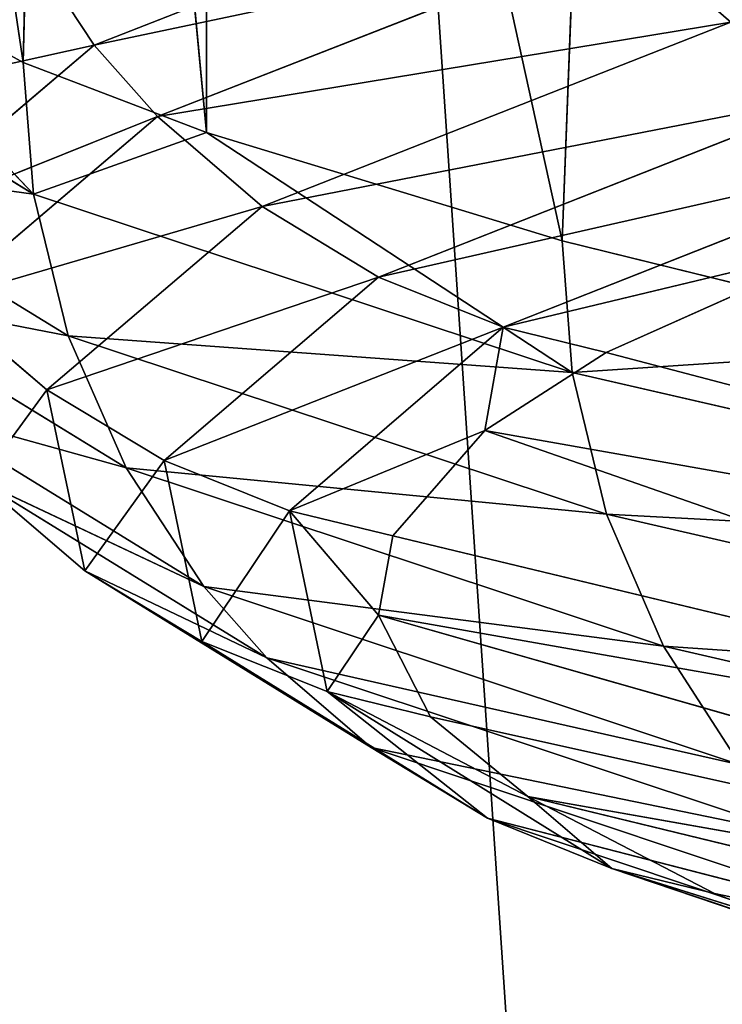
# Model space of a CAD drawing. Extents: x 1 to 179, y 3 to 406.
# Tile 29 of 256: x 60.346 to 60.883, y 297.766 to 298.519. Entities that reach past the tile are written whole.
import ezdxf

# ---------------------------------------------------------------- set-up
doc = ezdxf.new("R2010")
doc.units = 0
doc.header["$LTSCALE"] = 2.54
doc.layers.get('0').update_dxf_attribs({"color": 13, "linetype": 'CONTINUOUS'})

# ---------------------------------------------------------------- blocks, each defined once
blk = doc.blocks.new('OKR_G_Y_DOZOWNIK_STOJ_CY_T')
at = {"color": 0}
for p, q in [((57.82759, 340.66479, 219.54538), (61.42084, 287.32479, 223.21587)), ((57.82759, 340.66479, 219.54538), (61.42084, 287.32479, 223.21587)), ((60.16138, 299.7448, 189.74634), (60.34886, 298.48602, 187.91343)), ((60.16138, 299.7448, 189.74634), (60.34886, 298.48602, 187.91343)), ((60.37536, 299.62952, 187.72011), (60.34886, 298.48602, 187.91343)), ((60.37536, 299.62952, 187.72011), (60.34886, 298.48602, 187.91343)), ((60.37536, 299.62952, 187.72011), (60.48904, 298.4324, 186.97865)), ((60.37536, 299.62952, 187.72011), (60.48904, 298.4324, 186.97865)), ((60.48904, 299.58693, 186.97865), (60.48904, 298.4324, 186.97865)), ((60.48904, 299.58693, 186.97865), (60.48904, 298.4324, 186.97865)), ((60.48904, 299.58693, 186.97865), (60.76089, 298.34966, 185.5584)), ((60.48904, 299.58693, 186.97865), (60.76089, 298.34966, 185.5584)), ((60.8043, 299.49259, 185.36136), (60.76089, 298.34966, 185.5584)), ((60.8043, 299.49259, 185.36136), (60.76089, 298.34966, 185.5584)), ((60.40315, 298.49924, 195.08117), (60.76303, 298.64007, 197.45932)), ((60.40315, 298.49924, 195.08117), (60.76303, 298.64007, 197.45932)), ((60.16138, 298.59028, 189.74634), (60.34886, 298.48602, 187.91343)), ((60.35668, 298.38541, 187.91448), (60.16138, 298.59028, 189.74634)), ((60.35668, 298.38541, 187.91448), (60.16138, 298.59028, 189.74634)), ((60.16138, 298.59028, 189.74634), (60.34886, 298.48602, 187.91343)), ((60.40315, 298.49924, 195.08117), (60.34348, 298.58978, 195.08774)), ((60.40315, 298.49924, 195.08117), (60.34348, 298.58978, 195.08774)), ((60.40315, 298.49924, 195.08117), (60.81074, 298.58538, 197.45012)), ((60.40315, 298.49924, 195.08117), (60.81074, 298.58538, 197.45012)), ((60.45146, 298.44455, 195.07586), (60.81074, 298.58538, 197.45012)), ((60.45146, 298.44455, 195.07586), (60.81074, 298.58538, 197.45012)), ((60.35668, 298.38541, 187.91448), (60.13581, 298.52058, 190.28747)), ((60.35668, 298.38541, 187.91448), (60.13581, 298.52058, 190.28747)), ((60.45146, 298.44455, 195.07586), (60.88981, 298.51678, 197.43483)), ((60.45146, 298.44455, 195.07586), (60.88981, 298.51678, 197.43483)), ((60.53151, 298.37595, 195.06707), (60.88981, 298.51678, 197.43483)), ((60.53151, 298.37595, 195.06707), (60.88981, 298.51678, 197.43483)), ((60.17788, 298.44953, 192.68665), (60.40315, 298.49924, 195.08117)), ((60.17788, 298.44953, 192.68665), (60.40315, 298.49924, 195.08117)), ((60.23789, 298.35898, 192.68496), (60.40315, 298.49924, 195.08117)), ((60.23789, 298.35898, 192.68496), (60.40315, 298.49924, 195.08117)), ((60.45146, 298.44455, 195.07586), (60.40315, 298.49924, 195.08117)), ((60.45146, 298.44455, 195.07586), (60.40315, 298.49924, 195.08117)), ((60.34886, 298.48602, 187.91343), (60.35668, 298.38541, 187.91448)), ((60.34886, 298.48602, 187.91343), (60.48904, 298.4324, 186.97865)), ((60.34886, 298.48602, 187.91343), (60.35668, 298.38541, 187.91448)), ((60.34886, 298.48602, 187.91343), (60.48904, 298.4324, 186.97865)), ((60.53151, 298.37595, 195.06707), (60.9778, 298.46279, 197.41783)), ((60.53151, 298.37595, 195.06707), (60.9778, 298.46279, 197.41783)), ((60.62059, 298.32197, 195.05728), (60.9778, 298.46279, 197.41783)), ((60.62059, 298.32197, 195.05728), (60.9778, 298.46279, 197.41783)), ((60.23789, 298.35898, 192.68496), (60.45146, 298.44455, 195.07586)), ((60.23789, 298.35898, 192.68496), (60.45146, 298.44455, 195.07586)), ((60.28647, 298.30429, 192.68359), (60.45146, 298.44455, 195.07586)), ((60.28647, 298.30429, 192.68359), (60.45146, 298.44455, 195.07586)), ((60.53151, 298.37595, 195.06707), (60.45146, 298.44455, 195.07586)), ((60.53151, 298.37595, 195.06707), (60.45146, 298.44455, 195.07586)), ((60.48904, 298.4324, 186.97865), (60.35668, 298.38541, 187.91448)), ((60.48904, 298.4324, 186.97865), (60.35668, 298.38541, 187.91448)), ((60.48904, 298.4324, 186.97865), (60.76089, 298.34966, 185.5584)), ((60.7686, 298.24904, 185.56009), (60.48904, 298.4324, 186.97865)), ((60.7686, 298.24904, 185.56009), (60.48904, 298.4324, 186.97865)), ((60.48904, 298.4324, 186.97865), (60.76089, 298.34966, 185.5584)), ((60.62059, 298.32197, 195.05728), (61.07191, 298.4244, 197.39964)), ((60.62059, 298.32197, 195.05728), (61.07191, 298.4244, 197.39964)), ((60.71586, 298.28358, 195.0468), (61.07191, 298.4244, 197.39964)), ((60.71586, 298.28358, 195.0468), (61.07191, 298.4244, 197.39964)), ((60.38334, 298.27701, 187.91805), (60.16267, 298.41217, 190.28889)), ((60.38334, 298.27701, 187.91805), (60.16267, 298.41217, 190.28889)), ((60.7686, 298.24904, 185.56009), (60.35668, 298.38541, 187.91448)), ((60.7686, 298.24904, 185.56009), (60.35668, 298.38541, 187.91448)), ((60.38334, 298.27701, 187.91805), (60.35668, 298.38541, 187.91448)), ((60.38334, 298.27701, 187.91805), (60.35668, 298.38541, 187.91448)), ((60.28647, 298.30429, 192.68359), (60.53151, 298.37595, 195.06707)), ((60.28647, 298.30429, 192.68359), (60.53151, 298.37595, 195.06707)), ((60.36696, 298.23569, 192.6813), (60.53151, 298.37595, 195.06707)), ((60.36696, 298.23569, 192.6813), (60.53151, 298.37595, 195.06707)), ((60.62059, 298.32197, 195.05728), (60.53151, 298.37595, 195.06707)), ((60.62059, 298.32197, 195.05728), (60.53151, 298.37595, 195.06707)), ((60.71586, 298.28358, 195.0468), (60.98001, 298.34714, 196.4201)), ((60.71586, 298.28358, 195.0468), (60.98001, 298.34714, 196.4201)), ((60.76089, 298.34966, 185.5584), (60.7686, 298.24904, 185.56009)), ((60.76089, 298.34966, 185.5584), (61.08514, 298.26991, 184.2144)), ((60.76089, 298.34966, 185.5584), (60.7686, 298.24904, 185.56009)), ((60.76089, 298.34966, 185.5584), (61.08514, 298.26991, 184.2144)), ((60.98001, 298.34714, 196.4201), (60.79455, 298.26439, 195.03815)), ((60.98001, 298.34714, 196.4201), (60.79455, 298.26439, 195.03815)), ((60.36696, 298.23569, 192.6813), (60.62059, 298.32197, 195.05728)), ((60.36696, 298.23569, 192.6813), (60.62059, 298.32197, 195.05728)), ((60.45655, 298.1817, 192.67878), (60.62059, 298.32197, 195.05728)), ((60.45655, 298.1817, 192.67878), (60.62059, 298.32197, 195.05728)), ((60.71586, 298.28358, 195.0468), (60.62059, 298.32197, 195.05728)), ((60.71586, 298.28358, 195.0468), (60.62059, 298.32197, 195.05728)), ((60.42749, 298.17606, 187.92394), (60.20715, 298.31123, 190.29123)), ((60.42749, 298.17606, 187.92394), (60.20715, 298.31123, 190.29123)), ((60.36696, 298.23569, 192.6813), (60.28647, 298.30429, 192.68359)), ((60.36696, 298.23569, 192.6813), (60.28647, 298.30429, 192.68359)), ((60.45655, 298.1817, 192.67878), (60.71586, 298.28358, 195.0468)), ((60.45655, 298.1817, 192.67878), (60.71586, 298.28358, 195.0468)), ((60.55236, 298.14331, 192.67607), (60.71586, 298.28358, 195.0468)), ((60.55236, 298.14331, 192.67607), (60.71586, 298.28358, 195.0468)), ((60.71586, 298.28358, 195.0468), (60.70182, 298.2047, 194.03554)), ((60.71586, 298.28358, 195.0468), (60.70182, 298.2047, 194.03554)), ((60.79455, 298.26439, 195.03815), (60.71586, 298.28358, 195.0468)), ((60.79455, 298.26439, 195.03815), (60.71586, 298.28358, 195.0468)), ((60.79489, 298.14064, 185.56579), (60.38334, 298.27701, 187.91805)), ((60.79489, 298.14064, 185.56579), (60.38334, 298.27701, 187.91805)), ((60.42749, 298.17606, 187.92394), (60.38334, 298.27701, 187.91805)), ((60.42749, 298.17606, 187.92394), (60.38334, 298.27701, 187.91805)), ((60.79455, 298.26439, 195.03815), (60.70182, 298.2047, 194.03554)), ((60.79455, 298.26439, 195.03815), (60.70182, 298.2047, 194.03554)), ((61.08514, 298.26991, 184.2144), (60.7686, 298.24904, 185.56009)), ((61.08514, 298.26991, 184.2144), (60.7686, 298.24904, 185.56009)), ((60.79455, 298.26439, 195.03815), (61.68205, 298.03138, 193.96192)), ((60.79455, 298.26439, 195.03815), (61.68205, 298.03138, 193.96192)), ((61.37324, 298.10989, 183.23095), (60.7686, 298.24904, 185.56009)), ((61.37324, 298.10989, 183.23095), (60.7686, 298.24904, 185.56009)), ((60.79489, 298.14064, 185.56579), (60.7686, 298.24904, 185.56009)), ((60.79489, 298.14064, 185.56579), (60.7686, 298.24904, 185.56009)), ((60.31564, 298.16599, 190.29695), (60.36696, 298.23569, 192.6813)), ((60.31564, 298.16599, 190.29695), (60.36696, 298.23569, 192.6813)), ((60.39606, 298.09741, 190.30119), (60.36696, 298.23569, 192.6813)), ((60.39606, 298.09741, 190.30119), (60.36696, 298.23569, 192.6813)), ((60.45655, 298.1817, 192.67878), (60.36696, 298.23569, 192.6813)), ((60.45655, 298.1817, 192.67878), (60.36696, 298.23569, 192.6813)), ((60.42749, 298.17606, 187.92394), (60.26711, 298.22067, 190.29439)), ((60.42749, 298.17606, 187.92394), (60.26711, 298.22067, 190.29439)), ((60.487, 298.08551, 187.9319), (60.26711, 298.22067, 190.29439)), ((60.487, 298.08551, 187.9319), (60.26711, 298.22067, 190.29439)), ((60.55236, 298.14331, 192.67607), (60.70182, 298.2047, 194.03554)), ((60.55236, 298.14331, 192.67607), (60.70182, 298.2047, 194.03554)), ((60.70182, 298.2047, 194.03554), (60.63149, 298.12413, 192.67384)), ((60.70182, 298.2047, 194.03554), (60.63149, 298.12413, 192.67384)), ((61.60358, 297.89017, 191.64993), (60.70182, 298.2047, 194.03554)), ((61.68205, 298.03138, 193.96192), (60.70182, 298.2047, 194.03554)), ((61.60358, 297.89017, 191.64993), (60.70182, 298.2047, 194.03554)), ((61.68205, 298.03138, 193.96192), (60.70182, 298.2047, 194.03554)), ((60.39606, 298.09741, 190.30119), (60.45655, 298.1817, 192.67878)), ((60.39606, 298.09741, 190.30119), (60.45655, 298.1817, 192.67878)), ((60.48555, 298.04342, 190.3059), (60.45655, 298.1817, 192.67878)), ((60.48555, 298.04342, 190.3059), (60.45655, 298.1817, 192.67878)), ((60.55236, 298.14331, 192.67607), (60.45655, 298.1817, 192.67878)), ((60.55236, 298.14331, 192.67607), (60.45655, 298.1817, 192.67878)), ((60.83842, 298.0397, 185.57522), (60.42749, 298.17606, 187.92394)), ((60.83842, 298.0397, 185.57522), (60.42749, 298.17606, 187.92394)), ((60.487, 298.08551, 187.9319), (60.42749, 298.17606, 187.92394)), ((60.487, 298.08551, 187.9319), (60.42749, 298.17606, 187.92394)), ((60.487, 298.08551, 187.9319), (60.31564, 298.16599, 190.29695)), ((60.487, 298.08551, 187.9319), (60.31564, 298.16599, 190.29695)), ((60.53517, 298.03082, 187.93833), (60.31564, 298.16599, 190.29695)), ((60.53517, 298.03082, 187.93833), (60.31564, 298.16599, 190.29695)), ((60.39606, 298.09741, 190.30119), (60.31564, 298.16599, 190.29695)), ((60.39606, 298.09741, 190.30119), (60.31564, 298.16599, 190.29695)), ((60.48555, 298.04342, 190.3059), (60.55236, 298.14331, 192.67607)), ((60.48555, 298.04342, 190.3059), (60.55236, 298.14331, 192.67607)), ((60.63149, 298.12413, 192.67384), (60.55236, 298.14331, 192.67607)), ((60.55236, 298.14331, 192.67607), (60.62061, 298.06349, 191.64293)), ((60.58127, 298.00501, 190.31096), (60.55236, 298.14331, 192.67607)), ((60.58127, 298.00501, 190.31096), (60.55236, 298.14331, 192.67607)), ((60.55236, 298.14331, 192.67607), (60.62061, 298.06349, 191.64293)), ((60.63149, 298.12413, 192.67384), (60.55236, 298.14331, 192.67607)), ((61.39898, 298.00148, 183.23876), (60.79489, 298.14064, 185.56579)), ((61.39898, 298.00148, 183.23876), (60.79489, 298.14064, 185.56579)), ((60.83842, 298.0397, 185.57522), (60.79489, 298.14064, 185.56579)), ((60.83842, 298.0397, 185.57522), (60.79489, 298.14064, 185.56579)), ((60.63149, 298.12413, 192.67384), (60.62061, 298.06349, 191.64293)), ((60.63149, 298.12413, 192.67384), (60.62061, 298.06349, 191.64293)), ((61.60358, 297.89017, 191.64993), (60.63149, 298.12413, 192.67384)), ((61.60358, 297.89017, 191.64993), (60.63149, 298.12413, 192.67384)), ((60.53517, 298.03082, 187.93833), (60.39606, 298.09741, 190.30119)), ((60.53517, 298.03082, 187.93833), (60.39606, 298.09741, 190.30119)), ((60.61499, 297.96224, 187.94901), (60.39606, 298.09741, 190.30119)), ((60.61499, 297.96224, 187.94901), (60.39606, 298.09741, 190.30119)), ((60.48555, 298.04342, 190.3059), (60.39606, 298.09741, 190.30119)), ((60.48555, 298.04342, 190.3059), (60.39606, 298.09741, 190.30119)), ((60.83842, 298.0397, 185.57522), (60.487, 298.08551, 187.9319)), ((60.83842, 298.0397, 185.57522), (60.487, 298.08551, 187.9319)), ((60.89709, 297.94916, 185.58794), (60.487, 298.08551, 187.9319)), ((60.89709, 297.94916, 185.58794), (60.487, 298.08551, 187.9319)), ((60.53517, 298.03082, 187.93833), (60.487, 298.08551, 187.9319)), ((60.53517, 298.03082, 187.93833), (60.487, 298.08551, 187.9319)), ((60.58127, 298.00501, 190.31096), (60.62061, 298.06349, 191.64293)), ((60.58127, 298.00501, 190.31096), (60.62061, 298.06349, 191.64293)), ((61.71371, 297.75153, 189.35346), (60.62061, 298.06349, 191.64293)), ((60.62061, 298.06349, 191.64293), (60.66032, 297.98584, 190.31513)), ((61.71371, 297.75153, 189.35346), (60.62061, 298.06349, 191.64293)), ((61.60358, 297.89017, 191.64993), (60.62061, 298.06349, 191.64293)), ((61.60358, 297.89017, 191.64993), (60.62061, 298.06349, 191.64293)), ((60.62061, 298.06349, 191.64293), (60.66032, 297.98584, 190.31513)), ((60.61499, 297.96224, 187.94901), (60.48555, 298.04342, 190.3059)), ((60.61499, 297.96224, 187.94901), (60.48555, 298.04342, 190.3059)), ((60.70382, 297.90823, 187.96089), (60.48555, 298.04342, 190.3059)), ((60.70382, 297.90823, 187.96089), (60.48555, 298.04342, 190.3059)), ((60.58127, 298.00501, 190.31096), (60.48555, 298.04342, 190.3059)), ((60.58127, 298.00501, 190.31096), (60.48555, 298.04342, 190.3059)), ((61.4416, 297.90054, 183.25168), (60.83842, 298.0397, 185.57522)), ((61.4416, 297.90054, 183.25168), (60.83842, 298.0397, 185.57522)), ((60.89709, 297.94916, 185.58794), (60.83842, 298.0397, 185.57522)), ((60.89709, 297.94916, 185.58794), (60.83842, 298.0397, 185.57522)), ((60.89709, 297.94916, 185.58794), (60.53517, 298.03082, 187.93833)), ((60.89709, 297.94916, 185.58794), (60.53517, 298.03082, 187.93833)), ((60.94458, 297.89447, 185.59823), (60.53517, 298.03082, 187.93833)), ((60.94458, 297.89447, 185.59823), (60.53517, 298.03082, 187.93833)), ((60.61499, 297.96224, 187.94901), (60.53517, 298.03082, 187.93833)), ((60.61499, 297.96224, 187.94901), (60.53517, 298.03082, 187.93833)), ((60.66032, 297.98584, 190.31513), (60.58127, 298.00501, 190.31096)), ((60.58127, 298.00501, 190.31096), (60.73458, 297.92486, 189.26637)), ((60.70382, 297.90823, 187.96089), (60.58127, 298.00501, 190.31096)), ((60.70382, 297.90823, 187.96089), (60.58127, 298.00501, 190.31096)), ((60.79881, 297.86984, 187.9736), (60.58127, 298.00501, 190.31096)), ((60.79881, 297.86984, 187.9736), (60.58127, 298.00501, 190.31096)), ((60.58127, 298.00501, 190.31096), (60.73458, 297.92486, 189.26637)), ((60.66032, 297.98584, 190.31513), (60.58127, 298.00501, 190.31096)), ((60.66032, 297.98584, 190.31513), (61.71371, 297.75153, 189.35346)), ((60.66032, 297.98584, 190.31513), (61.71371, 297.75153, 189.35346)), ((60.66032, 297.98584, 190.31513), (60.73458, 297.92486, 189.26637)), ((60.66032, 297.98584, 190.31513), (60.73458, 297.92486, 189.26637)), ((60.94458, 297.89447, 185.59823), (60.61499, 297.96224, 187.94901)), ((60.94458, 297.89447, 185.59823), (60.61499, 297.96224, 187.94901)), ((61.02329, 297.82587, 185.61528), (60.61499, 297.96224, 187.94901)), ((61.02329, 297.82587, 185.61528), (60.61499, 297.96224, 187.94901)), ((60.70382, 297.90823, 187.96089), (60.61499, 297.96224, 187.94901)), ((60.70382, 297.90823, 187.96089), (60.61499, 297.96224, 187.94901)), ((62.00862, 297.61507, 187.08534), (60.73458, 297.92486, 189.26637)), ((60.73458, 297.92486, 189.26637), (60.87728, 297.85066, 187.98409)), ((61.71371, 297.75153, 189.35346), (60.73458, 297.92486, 189.26637)), ((62.00862, 297.61507, 187.08534), (60.73458, 297.92486, 189.26637)), ((61.71371, 297.75153, 189.35346), (60.73458, 297.92486, 189.26637)), ((60.79881, 297.86984, 187.9736), (60.73458, 297.92486, 189.26637)), ((60.79881, 297.86984, 187.9736), (60.73458, 297.92486, 189.26637)), ((60.73458, 297.92486, 189.26637), (60.87728, 297.85066, 187.98409)), ((61.02329, 297.82587, 185.61528), (60.70382, 297.90823, 187.96089)), ((61.02329, 297.82587, 185.61528), (60.70382, 297.90823, 187.96089)), ((61.11088, 297.77188, 185.63427), (60.70382, 297.90823, 187.96089)), ((61.11088, 297.77188, 185.63427), (60.70382, 297.90823, 187.96089)), ((60.79881, 297.86984, 187.9736), (60.70382, 297.90823, 187.96089)), ((60.79881, 297.86984, 187.9736), (60.70382, 297.90823, 187.96089)), ((60.87728, 297.85066, 187.98409), (60.79881, 297.86984, 187.9736)), ((60.79881, 297.86984, 187.9736), (61.03977, 297.78839, 186.91915)), ((61.11088, 297.77188, 185.63427), (60.79881, 297.86984, 187.9736)), ((61.11088, 297.77188, 185.63427), (60.79881, 297.86984, 187.9736)), ((61.20454, 297.73349, 185.65458), (60.79881, 297.86984, 187.9736)), ((61.20454, 297.73349, 185.65458), (60.79881, 297.86984, 187.9736)), ((60.79881, 297.86984, 187.9736), (61.03977, 297.78839, 186.91915)), ((60.87728, 297.85066, 187.98409), (60.79881, 297.86984, 187.9736)), ((62.00862, 297.61507, 187.08534), (60.87728, 297.85066, 187.98409)), ((60.87728, 297.85066, 187.98409), (61.03977, 297.78839, 186.91915)), ((62.00862, 297.61507, 187.08534), (60.87728, 297.85066, 187.98409)), ((60.87728, 297.85066, 187.98409), (61.03977, 297.78839, 186.91915))]:
    blk.add_line(p, q, dxfattribs=at)
mesh = blk.add_polyface(dxfattribs=at)
corners = [(57.82759, 340.66479, 219.54538), (57.49338, 287.32479, 219.15492), (61.42084, 287.32479, 223.21587)]
mesh.append_faces([[corners[k] for k in face] for face in [(0, 1, 2)]], dxfattribs={"color": 0})
mesh = blk.add_polyface(dxfattribs=at)
corners = [(57.82759, 340.66479, 219.54538), (61.42084, 287.32479, 223.21587), (60.60487, 340.66479, 222.45811)]
mesh.append_faces([[corners[k] for k in face] for face in [(0, 1, 2)]], dxfattribs={"color": 0})
mesh = blk.add_polyface(dxfattribs=at)
corners = [(63.57916, 287.32479, 158.66071), (59.38922, 287.32479, 162.45029), (60.60487, 340.66479, 161.24323)]
mesh.append_faces([[corners[k] for k in face] for face in [(0, 1, 2)]], dxfattribs={"color": 0})
mesh = blk.add_polyface(dxfattribs=at)
corners = [(60.60487, 340.66479, 161.24323), (59.38922, 287.32479, 162.45029), (59.38922, 340.66479, 162.45029)]
mesh.append_faces([[corners[k] for k in face] for face in [(0, 1, 2)]], dxfattribs={"color": 0})
mesh = blk.add_polyface(dxfattribs=at)
corners = [(63.57916, 287.32479, 158.66071), (60.60487, 340.66479, 161.24323), (63.57916, 340.66479, 158.66071)]
mesh.append_faces([[corners[k] for k in face] for face in [(0, 1, 2)]], dxfattribs={"color": 0})
mesh = blk.add_polyface(dxfattribs=at)
corners = [(61.42084, 340.66479, 223.21587), (60.60487, 340.66479, 222.45811), (61.42084, 287.32479, 223.21587)]
mesh.append_faces([[corners[k] for k in face] for face in [(0, 1, 2)]], dxfattribs={"color": 0})
mesh = blk.add_polyface(dxfattribs=at)
corners = [(60.16138, 299.7448, 189.74634), (60.34886, 298.48602, 187.91343), (60.16138, 298.59028, 189.74634)]
mesh.append_faces([[corners[k] for k in face] for face in [(0, 1, 2)]], dxfattribs={"color": 0})
mesh = blk.add_polyface(dxfattribs=at)
corners = [(60.16138, 299.7448, 189.74634), (60.37536, 299.62952, 187.72011), (60.34886, 298.48602, 187.91343)]
mesh.append_faces([[corners[k] for k in face] for face in [(0, 1, 2)]], dxfattribs={"color": 0})
mesh = blk.add_polyface(dxfattribs=at)
corners = [(60.37536, 299.62952, 187.72011), (60.48904, 298.4324, 186.97865), (60.34886, 298.48602, 187.91343)]
mesh.append_faces([[corners[k] for k in face] for face in [(0, 1, 2)]], dxfattribs={"color": 0})
mesh = blk.add_polyface(dxfattribs=at)
corners = [(60.37536, 299.62952, 187.72011), (60.48904, 299.58693, 186.97865), (60.48904, 298.4324, 186.97865)]
mesh.append_faces([[corners[k] for k in face] for face in [(0, 1, 2)]], dxfattribs={"color": 0})
mesh = blk.add_polyface(dxfattribs=at)
corners = [(60.48904, 299.58693, 186.97865), (60.76089, 298.34966, 185.5584), (60.48904, 298.4324, 186.97865)]
mesh.append_faces([[corners[k] for k in face] for face in [(0, 1, 2)]], dxfattribs={"color": 0})
mesh = blk.add_polyface(dxfattribs=at)
corners = [(60.48904, 299.58693, 186.97865), (60.8043, 299.49259, 185.36136), (60.76089, 298.34966, 185.5584)]
mesh.append_faces([[corners[k] for k in face] for face in [(0, 1, 2)]], dxfattribs={"color": 0})
mesh = blk.add_polyface(dxfattribs=at)
corners = [(60.8043, 299.49259, 185.36136), (61.08514, 298.26991, 184.2144), (60.76089, 298.34966, 185.5584)]
mesh.append_faces([[corners[k] for k in face] for face in [(0, 1, 2)]], dxfattribs={"color": 0})
mesh = blk.add_polyface(dxfattribs=at)
corners = [(60.8043, 299.49259, 185.36136), (61.08514, 299.42444, 184.2144), (61.08514, 298.26991, 184.2144)]
mesh.append_faces([[corners[k] for k in face] for face in [(0, 1, 2)]], dxfattribs={"color": 0})
mesh = blk.add_polyface(dxfattribs=at)
corners = [(61.43816, 298.65681, 199.76118), (60.81074, 298.58538, 197.45012), (60.88981, 298.51678, 197.43483)]
mesh.append_faces([[corners[k] for k in face] for face in [(0, 1, 2)]], dxfattribs={"color": 0})
mesh = blk.add_polyface(dxfattribs=at)
corners = [(60.76303, 298.64007, 197.45932), (60.34348, 298.58978, 195.08774), (60.40315, 298.49924, 195.08117)]
mesh.append_faces([[corners[k] for k in face] for face in [(0, 1, 2)]], dxfattribs={"color": 0})
mesh = blk.add_polyface(dxfattribs=at)
corners = [(60.76303, 298.64007, 197.45932), (60.40315, 298.49924, 195.08117), (60.81074, 298.58538, 197.45012)]
mesh.append_faces([[corners[k] for k in face] for face in [(0, 1, 2)]], dxfattribs={"color": 0})
mesh = blk.add_polyface(dxfattribs=at)
corners = [(60.16138, 298.59028, 189.74634), (60.35668, 298.38541, 187.91448), (60.13581, 298.52058, 190.28747)]
mesh.append_faces([[corners[k] for k in face] for face in [(0, 1, 2)]], dxfattribs={"color": 0})
mesh = blk.add_polyface(dxfattribs=at)
corners = [(60.16138, 298.59028, 189.74634), (60.34886, 298.48602, 187.91343), (60.35668, 298.38541, 187.91448)]
mesh.append_faces([[corners[k] for k in face] for face in [(0, 1, 2)]], dxfattribs={"color": 0})
mesh = blk.add_polyface(dxfattribs=at)
corners = [(60.34348, 298.58978, 195.08774), (60.17788, 298.44953, 192.68665), (60.40315, 298.49924, 195.08117)]
mesh.append_faces([[corners[k] for k in face] for face in [(0, 1, 2)]], dxfattribs={"color": 0})
mesh = blk.add_polyface(dxfattribs=at)
corners = [(60.81074, 298.58538, 197.45012), (60.40315, 298.49924, 195.08117), (60.45146, 298.44455, 195.07586)]
mesh.append_faces([[corners[k] for k in face] for face in [(0, 1, 2)]], dxfattribs={"color": 0})
mesh = blk.add_polyface(dxfattribs=at)
corners = [(60.81074, 298.58538, 197.45012), (60.45146, 298.44455, 195.07586), (60.88981, 298.51678, 197.43483)]
mesh.append_faces([[corners[k] for k in face] for face in [(0, 1, 2)]], dxfattribs={"color": 0})
mesh = blk.add_polyface(dxfattribs=at)
corners = [(60.16267, 298.41217, 190.28889), (60.35668, 298.38541, 187.91448), (60.38334, 298.27701, 187.91805), (60.13581, 298.52058, 190.28747)]
mesh.append_faces([[corners[k] for k in face] for face in [(0, 1, 2), (1, 0, 3)]], dxfattribs={"vtx0": -1, "color": 0})
mesh = blk.add_polyface(dxfattribs=at)
corners = [(60.88981, 298.51678, 197.43483), (60.45146, 298.44455, 195.07586), (60.53151, 298.37595, 195.06707)]
mesh.append_faces([[corners[k] for k in face] for face in [(0, 1, 2)]], dxfattribs={"color": 0})
mesh = blk.add_polyface(dxfattribs=at)
corners = [(60.88981, 298.51678, 197.43483), (60.53151, 298.37595, 195.06707), (60.9778, 298.46279, 197.41783)]
mesh.append_faces([[corners[k] for k in face] for face in [(0, 1, 2)]], dxfattribs={"color": 0})
mesh = blk.add_polyface(dxfattribs=at)
corners = [(60.40315, 298.49924, 195.08117), (60.17788, 298.44953, 192.68665), (60.23789, 298.35898, 192.68496)]
mesh.append_faces([[corners[k] for k in face] for face in [(0, 1, 2)]], dxfattribs={"color": 0})
mesh = blk.add_polyface(dxfattribs=at)
corners = [(60.40315, 298.49924, 195.08117), (60.23789, 298.35898, 192.68496), (60.45146, 298.44455, 195.07586)]
mesh.append_faces([[corners[k] for k in face] for face in [(0, 1, 2)]], dxfattribs={"color": 0})
mesh = blk.add_polyface(dxfattribs=at)
corners = [(60.34886, 298.48602, 187.91343), (60.48904, 298.4324, 186.97865), (60.35668, 298.38541, 187.91448)]
mesh.append_faces([[corners[k] for k in face] for face in [(0, 1, 2)]], dxfattribs={"color": 0})
mesh = blk.add_polyface(dxfattribs=at)
corners = [(60.9778, 298.46279, 197.41783), (60.53151, 298.37595, 195.06707), (60.62059, 298.32197, 195.05728)]
mesh.append_faces([[corners[k] for k in face] for face in [(0, 1, 2)]], dxfattribs={"color": 0})
mesh = blk.add_polyface(dxfattribs=at)
corners = [(60.9778, 298.46279, 197.41783), (60.62059, 298.32197, 195.05728), (61.07191, 298.4244, 197.39964)]
mesh.append_faces([[corners[k] for k in face] for face in [(0, 1, 2)]], dxfattribs={"color": 0})
mesh = blk.add_polyface(dxfattribs=at)
corners = [(60.45146, 298.44455, 195.07586), (60.23789, 298.35898, 192.68496), (60.28647, 298.30429, 192.68359)]
mesh.append_faces([[corners[k] for k in face] for face in [(0, 1, 2)]], dxfattribs={"color": 0})
mesh = blk.add_polyface(dxfattribs=at)
corners = [(60.45146, 298.44455, 195.07586), (60.28647, 298.30429, 192.68359), (60.53151, 298.37595, 195.06707)]
mesh.append_faces([[corners[k] for k in face] for face in [(0, 1, 2)]], dxfattribs={"color": 0})
mesh = blk.add_polyface(dxfattribs=at)
corners = [(60.48904, 298.4324, 186.97865), (60.7686, 298.24904, 185.56009), (60.35668, 298.38541, 187.91448)]
mesh.append_faces([[corners[k] for k in face] for face in [(0, 1, 2)]], dxfattribs={"color": 0})
mesh = blk.add_polyface(dxfattribs=at)
corners = [(60.48904, 298.4324, 186.97865), (60.76089, 298.34966, 185.5584), (60.7686, 298.24904, 185.56009)]
mesh.append_faces([[corners[k] for k in face] for face in [(0, 1, 2)]], dxfattribs={"color": 0})
mesh = blk.add_polyface(dxfattribs=at)
corners = [(61.07191, 298.4244, 197.39964), (60.62059, 298.32197, 195.05728), (60.71586, 298.28358, 195.0468)]
mesh.append_faces([[corners[k] for k in face] for face in [(0, 1, 2)]], dxfattribs={"color": 0})
mesh = blk.add_polyface(dxfattribs=at)
corners = [(61.07191, 298.4244, 197.39964), (60.71586, 298.28358, 195.0468), (60.98001, 298.34714, 196.4201)]
mesh.append_faces([[corners[k] for k in face] for face in [(0, 1, 2)]], dxfattribs={"color": 0})
mesh = blk.add_polyface(dxfattribs=at)
corners = [(60.20715, 298.31123, 190.29123), (60.38334, 298.27701, 187.91805), (60.42749, 298.17606, 187.92394), (60.16267, 298.41217, 190.28889)]
mesh.append_faces([[corners[k] for k in face] for face in [(0, 1, 2), (1, 0, 3)]], dxfattribs={"vtx0": -1, "color": 0})
mesh = blk.add_polyface(dxfattribs=at)
corners = [(60.38334, 298.27701, 187.91805), (60.7686, 298.24904, 185.56009), (60.79489, 298.14064, 185.56579), (60.35668, 298.38541, 187.91448)]
mesh.append_faces([[corners[k] for k in face] for face in [(0, 1, 2), (1, 0, 3)]], dxfattribs={"vtx0": -1, "color": 0})
mesh = blk.add_polyface(dxfattribs=at)
corners = [(60.53151, 298.37595, 195.06707), (60.28647, 298.30429, 192.68359), (60.36696, 298.23569, 192.6813)]
mesh.append_faces([[corners[k] for k in face] for face in [(0, 1, 2)]], dxfattribs={"color": 0})
mesh = blk.add_polyface(dxfattribs=at)
corners = [(60.53151, 298.37595, 195.06707), (60.36696, 298.23569, 192.6813), (60.62059, 298.32197, 195.05728)]
mesh.append_faces([[corners[k] for k in face] for face in [(0, 1, 2)]], dxfattribs={"color": 0})
mesh = blk.add_polyface(dxfattribs=at)
corners = [(60.98001, 298.34714, 196.4201), (60.71586, 298.28358, 195.0468), (60.79455, 298.26439, 195.03815)]
mesh.append_faces([[corners[k] for k in face] for face in [(0, 1, 2)]], dxfattribs={"color": 0})
mesh = blk.add_polyface(dxfattribs=at)
corners = [(60.76089, 298.34966, 185.5584), (61.08514, 298.26991, 184.2144), (60.7686, 298.24904, 185.56009)]
mesh.append_faces([[corners[k] for k in face] for face in [(0, 1, 2)]], dxfattribs={"color": 0})
mesh = blk.add_polyface(dxfattribs=at)
corners = [(60.98001, 298.34714, 196.4201), (60.79455, 298.26439, 195.03815), (61.68205, 298.03138, 193.96192)]
mesh.append_faces([[corners[k] for k in face] for face in [(0, 1, 2)]], dxfattribs={"color": 0})
mesh = blk.add_polyface(dxfattribs=at)
corners = [(60.62059, 298.32197, 195.05728), (60.36696, 298.23569, 192.6813), (60.45655, 298.1817, 192.67878)]
mesh.append_faces([[corners[k] for k in face] for face in [(0, 1, 2)]], dxfattribs={"color": 0})
mesh = blk.add_polyface(dxfattribs=at)
corners = [(60.62059, 298.32197, 195.05728), (60.45655, 298.1817, 192.67878), (60.71586, 298.28358, 195.0468)]
mesh.append_faces([[corners[k] for k in face] for face in [(0, 1, 2)]], dxfattribs={"color": 0})
mesh = blk.add_polyface(dxfattribs=at)
corners = [(60.20715, 298.31123, 190.29123), (60.42749, 298.17606, 187.92394), (60.26711, 298.22067, 190.29439)]
mesh.append_faces([[corners[k] for k in face] for face in [(0, 1, 2)]], dxfattribs={"color": 0})
mesh = blk.add_polyface(dxfattribs=at)
corners = [(60.28647, 298.30429, 192.68359), (60.31564, 298.16599, 190.29695), (60.36696, 298.23569, 192.6813)]
mesh.append_faces([[corners[k] for k in face] for face in [(0, 1, 2)]], dxfattribs={"color": 0})
mesh = blk.add_polyface(dxfattribs=at)
corners = [(60.71586, 298.28358, 195.0468), (60.45655, 298.1817, 192.67878), (60.55236, 298.14331, 192.67607)]
mesh.append_faces([[corners[k] for k in face] for face in [(0, 1, 2)]], dxfattribs={"color": 0})
mesh = blk.add_polyface(dxfattribs=at)
corners = [(60.71586, 298.28358, 195.0468), (60.55236, 298.14331, 192.67607), (60.70182, 298.2047, 194.03554)]
mesh.append_faces([[corners[k] for k in face] for face in [(0, 1, 2)]], dxfattribs={"color": 0})
mesh = blk.add_polyface(dxfattribs=at)
corners = [(60.71586, 298.28358, 195.0468), (60.70182, 298.2047, 194.03554), (60.79455, 298.26439, 195.03815)]
mesh.append_faces([[corners[k] for k in face] for face in [(0, 1, 2)]], dxfattribs={"color": 0})
mesh = blk.add_polyface(dxfattribs=at)
corners = [(60.42749, 298.17606, 187.92394), (60.79489, 298.14064, 185.56579), (60.83842, 298.0397, 185.57522), (60.38334, 298.27701, 187.91805)]
mesh.append_faces([[corners[k] for k in face] for face in [(0, 1, 2), (1, 0, 3)]], dxfattribs={"vtx0": -1, "color": 0})
mesh = blk.add_polyface(dxfattribs=at)
corners = [(60.79455, 298.26439, 195.03815), (60.70182, 298.2047, 194.03554), (61.68205, 298.03138, 193.96192)]
mesh.append_faces([[corners[k] for k in face] for face in [(0, 1, 2)]], dxfattribs={"color": 0})
mesh = blk.add_polyface(dxfattribs=at)
corners = [(61.08514, 298.26991, 184.2144), (61.37324, 298.10989, 183.23095), (60.7686, 298.24904, 185.56009)]
mesh.append_faces([[corners[k] for k in face] for face in [(0, 1, 2)]], dxfattribs={"color": 0})
mesh = blk.add_polyface(dxfattribs=at)
corners = [(60.79489, 298.14064, 185.56579), (61.37324, 298.10989, 183.23095), (61.39898, 298.00148, 183.23876), (60.7686, 298.24904, 185.56009)]
mesh.append_faces([[corners[k] for k in face] for face in [(0, 1, 2), (1, 0, 3)]], dxfattribs={"vtx0": -1, "color": 0})
mesh = blk.add_polyface(dxfattribs=at)
corners = [(60.36696, 298.23569, 192.6813), (60.31564, 298.16599, 190.29695), (60.39606, 298.09741, 190.30119)]
mesh.append_faces([[corners[k] for k in face] for face in [(0, 1, 2)]], dxfattribs={"color": 0})
mesh = blk.add_polyface(dxfattribs=at)
corners = [(60.36696, 298.23569, 192.6813), (60.39606, 298.09741, 190.30119), (60.45655, 298.1817, 192.67878)]
mesh.append_faces([[corners[k] for k in face] for face in [(0, 1, 2)]], dxfattribs={"color": 0})
mesh = blk.add_polyface(dxfattribs=at)
corners = [(60.26711, 298.22067, 190.29439), (60.42749, 298.17606, 187.92394), (60.487, 298.08551, 187.9319)]
mesh.append_faces([[corners[k] for k in face] for face in [(0, 1, 2)]], dxfattribs={"color": 0})
mesh = blk.add_polyface(dxfattribs=at)
corners = [(60.26711, 298.22067, 190.29439), (60.487, 298.08551, 187.9319), (60.31564, 298.16599, 190.29695)]
mesh.append_faces([[corners[k] for k in face] for face in [(0, 1, 2)]], dxfattribs={"color": 0})
mesh = blk.add_polyface(dxfattribs=at)
corners = [(60.70182, 298.2047, 194.03554), (60.55236, 298.14331, 192.67607), (60.63149, 298.12413, 192.67384)]
mesh.append_faces([[corners[k] for k in face] for face in [(0, 1, 2)]], dxfattribs={"color": 0})
mesh = blk.add_polyface(dxfattribs=at)
corners = [(60.70182, 298.2047, 194.03554), (60.63149, 298.12413, 192.67384), (61.60358, 297.89017, 191.64993)]
mesh.append_faces([[corners[k] for k in face] for face in [(0, 1, 2)]], dxfattribs={"color": 0})
mesh = blk.add_polyface(dxfattribs=at)
corners = [(60.70182, 298.2047, 194.03554), (61.60358, 297.89017, 191.64993), (61.68205, 298.03138, 193.96192)]
mesh.append_faces([[corners[k] for k in face] for face in [(0, 1, 2)]], dxfattribs={"color": 0})
mesh = blk.add_polyface(dxfattribs=at)
corners = [(60.45655, 298.1817, 192.67878), (60.39606, 298.09741, 190.30119), (60.48555, 298.04342, 190.3059)]
mesh.append_faces([[corners[k] for k in face] for face in [(0, 1, 2)]], dxfattribs={"color": 0})
mesh = blk.add_polyface(dxfattribs=at)
corners = [(60.45655, 298.1817, 192.67878), (60.48555, 298.04342, 190.3059), (60.55236, 298.14331, 192.67607)]
mesh.append_faces([[corners[k] for k in face] for face in [(0, 1, 2)]], dxfattribs={"color": 0})
mesh = blk.add_polyface(dxfattribs=at)
corners = [(60.42749, 298.17606, 187.92394), (60.83842, 298.0397, 185.57522), (60.487, 298.08551, 187.9319)]
mesh.append_faces([[corners[k] for k in face] for face in [(0, 1, 2)]], dxfattribs={"color": 0})
mesh = blk.add_polyface(dxfattribs=at)
corners = [(60.31564, 298.16599, 190.29695), (60.487, 298.08551, 187.9319), (60.53517, 298.03082, 187.93833)]
mesh.append_faces([[corners[k] for k in face] for face in [(0, 1, 2)]], dxfattribs={"color": 0})
mesh = blk.add_polyface(dxfattribs=at)
corners = [(60.39606, 298.09741, 190.30119), (60.31564, 298.16599, 190.29695), (60.53517, 298.03082, 187.93833)]
mesh.append_faces([[corners[k] for k in face] for face in [(0, 1, 2)]], dxfattribs={"color": 0})
mesh = blk.add_polyface(dxfattribs=at)
corners = [(60.55236, 298.14331, 192.67607), (60.48555, 298.04342, 190.3059), (60.58127, 298.00501, 190.31096)]
mesh.append_faces([[corners[k] for k in face] for face in [(0, 1, 2)]], dxfattribs={"color": 0})
mesh = blk.add_polyface(dxfattribs=at)
corners = [(60.55236, 298.14331, 192.67607), (60.62061, 298.06349, 191.64293), (60.63149, 298.12413, 192.67384)]
mesh.append_faces([[corners[k] for k in face] for face in [(0, 1, 2)]], dxfattribs={"color": 0})
mesh = blk.add_polyface(dxfattribs=at)
corners = [(60.55236, 298.14331, 192.67607), (60.58127, 298.00501, 190.31096), (60.62061, 298.06349, 191.64293)]
mesh.append_faces([[corners[k] for k in face] for face in [(0, 1, 2)]], dxfattribs={"color": 0})
mesh = blk.add_polyface(dxfattribs=at)
corners = [(60.83842, 298.0397, 185.57522), (61.39898, 298.00148, 183.23876), (61.4416, 297.90054, 183.25168), (60.79489, 298.14064, 185.56579)]
mesh.append_faces([[corners[k] for k in face] for face in [(0, 1, 2), (1, 0, 3)]], dxfattribs={"vtx0": -1, "color": 0})
mesh = blk.add_polyface(dxfattribs=at)
corners = [(60.63149, 298.12413, 192.67384), (60.62061, 298.06349, 191.64293), (61.60358, 297.89017, 191.64993)]
mesh.append_faces([[corners[k] for k in face] for face in [(0, 1, 2)]], dxfattribs={"color": 0})
mesh = blk.add_polyface(dxfattribs=at)
corners = [(60.39606, 298.09741, 190.30119), (60.53517, 298.03082, 187.93833), (60.61499, 297.96224, 187.94901)]
mesh.append_faces([[corners[k] for k in face] for face in [(0, 1, 2)]], dxfattribs={"color": 0})
mesh = blk.add_polyface(dxfattribs=at)
corners = [(60.48555, 298.04342, 190.3059), (60.39606, 298.09741, 190.30119), (60.61499, 297.96224, 187.94901)]
mesh.append_faces([[corners[k] for k in face] for face in [(0, 1, 2)]], dxfattribs={"color": 0})
mesh = blk.add_polyface(dxfattribs=at)
corners = [(60.487, 298.08551, 187.9319), (60.83842, 298.0397, 185.57522), (60.89709, 297.94916, 185.58794)]
mesh.append_faces([[corners[k] for k in face] for face in [(0, 1, 2)]], dxfattribs={"color": 0})
mesh = blk.add_polyface(dxfattribs=at)
corners = [(60.487, 298.08551, 187.9319), (60.89709, 297.94916, 185.58794), (60.53517, 298.03082, 187.93833)]
mesh.append_faces([[corners[k] for k in face] for face in [(0, 1, 2)]], dxfattribs={"color": 0})
mesh = blk.add_polyface(dxfattribs=at)
corners = [(60.62061, 298.06349, 191.64293), (60.58127, 298.00501, 190.31096), (60.66032, 297.98584, 190.31513)]
mesh.append_faces([[corners[k] for k in face] for face in [(0, 1, 2)]], dxfattribs={"color": 0})
mesh = blk.add_polyface(dxfattribs=at)
corners = [(60.62061, 298.06349, 191.64293), (60.66032, 297.98584, 190.31513), (61.71371, 297.75153, 189.35346)]
mesh.append_faces([[corners[k] for k in face] for face in [(0, 1, 2)]], dxfattribs={"color": 0})
mesh = blk.add_polyface(dxfattribs=at)
corners = [(61.60358, 297.89017, 191.64993), (60.62061, 298.06349, 191.64293), (61.71371, 297.75153, 189.35346)]
mesh.append_faces([[corners[k] for k in face] for face in [(0, 1, 2)]], dxfattribs={"color": 0})
mesh = blk.add_polyface(dxfattribs=at)
corners = [(60.48555, 298.04342, 190.3059), (60.61499, 297.96224, 187.94901), (60.70382, 297.90823, 187.96089)]
mesh.append_faces([[corners[k] for k in face] for face in [(0, 1, 2)]], dxfattribs={"color": 0})
mesh = blk.add_polyface(dxfattribs=at)
corners = [(60.58127, 298.00501, 190.31096), (60.48555, 298.04342, 190.3059), (60.70382, 297.90823, 187.96089)]
mesh.append_faces([[corners[k] for k in face] for face in [(0, 1, 2)]], dxfattribs={"color": 0})
mesh = blk.add_polyface(dxfattribs=at)
corners = [(60.83842, 298.0397, 185.57522), (61.4416, 297.90054, 183.25168), (60.89709, 297.94916, 185.58794)]
mesh.append_faces([[corners[k] for k in face] for face in [(0, 1, 2)]], dxfattribs={"color": 0})
mesh = blk.add_polyface(dxfattribs=at)
corners = [(60.53517, 298.03082, 187.93833), (60.89709, 297.94916, 185.58794), (60.94458, 297.89447, 185.59823)]
mesh.append_faces([[corners[k] for k in face] for face in [(0, 1, 2)]], dxfattribs={"color": 0})
mesh = blk.add_polyface(dxfattribs=at)
corners = [(60.61499, 297.96224, 187.94901), (60.53517, 298.03082, 187.93833), (60.94458, 297.89447, 185.59823)]
mesh.append_faces([[corners[k] for k in face] for face in [(0, 1, 2)]], dxfattribs={"color": 0})
mesh = blk.add_polyface(dxfattribs=at)
corners = [(60.66032, 297.98584, 190.31513), (60.58127, 298.00501, 190.31096), (60.73458, 297.92486, 189.26637)]
mesh.append_faces([[corners[k] for k in face] for face in [(0, 1, 2)]], dxfattribs={"color": 0})
mesh = blk.add_polyface(dxfattribs=at)
corners = [(60.58127, 298.00501, 190.31096), (60.70382, 297.90823, 187.96089), (60.79881, 297.86984, 187.9736)]
mesh.append_faces([[corners[k] for k in face] for face in [(0, 1, 2)]], dxfattribs={"color": 0})
mesh = blk.add_polyface(dxfattribs=at)
corners = [(60.58127, 298.00501, 190.31096), (60.79881, 297.86984, 187.9736), (60.73458, 297.92486, 189.26637)]
mesh.append_faces([[corners[k] for k in face] for face in [(0, 1, 2)]], dxfattribs={"color": 0})
mesh = blk.add_polyface(dxfattribs=at)
corners = [(60.66032, 297.98584, 190.31513), (60.73458, 297.92486, 189.26637), (61.71371, 297.75153, 189.35346)]
mesh.append_faces([[corners[k] for k in face] for face in [(0, 1, 2)]], dxfattribs={"color": 0})
mesh = blk.add_polyface(dxfattribs=at)
corners = [(60.61499, 297.96224, 187.94901), (60.94458, 297.89447, 185.59823), (61.02329, 297.82587, 185.61528)]
mesh.append_faces([[corners[k] for k in face] for face in [(0, 1, 2)]], dxfattribs={"color": 0})
mesh = blk.add_polyface(dxfattribs=at)
corners = [(60.70382, 297.90823, 187.96089), (60.61499, 297.96224, 187.94901), (61.02329, 297.82587, 185.61528)]
mesh.append_faces([[corners[k] for k in face] for face in [(0, 1, 2)]], dxfattribs={"color": 0})
mesh = blk.add_polyface(dxfattribs=at)
corners = [(60.73458, 297.92486, 189.26637), (60.87728, 297.85066, 187.98409), (62.00862, 297.61507, 187.08534)]
mesh.append_faces([[corners[k] for k in face] for face in [(0, 1, 2)]], dxfattribs={"color": 0})
mesh = blk.add_polyface(dxfattribs=at)
corners = [(61.71371, 297.75153, 189.35346), (60.73458, 297.92486, 189.26637), (62.00862, 297.61507, 187.08534)]
mesh.append_faces([[corners[k] for k in face] for face in [(0, 1, 2)]], dxfattribs={"color": 0})
mesh = blk.add_polyface(dxfattribs=at)
corners = [(60.73458, 297.92486, 189.26637), (60.79881, 297.86984, 187.9736), (60.87728, 297.85066, 187.98409)]
mesh.append_faces([[corners[k] for k in face] for face in [(0, 1, 2)]], dxfattribs={"color": 0})
mesh = blk.add_polyface(dxfattribs=at)
corners = [(60.70382, 297.90823, 187.96089), (61.02329, 297.82587, 185.61528), (61.11088, 297.77188, 185.63427)]
mesh.append_faces([[corners[k] for k in face] for face in [(0, 1, 2)]], dxfattribs={"color": 0})
mesh = blk.add_polyface(dxfattribs=at)
corners = [(60.79881, 297.86984, 187.9736), (60.70382, 297.90823, 187.96089), (61.11088, 297.77188, 185.63427)]
mesh.append_faces([[corners[k] for k in face] for face in [(0, 1, 2)]], dxfattribs={"color": 0})
mesh = blk.add_polyface(dxfattribs=at)
corners = [(60.87728, 297.85066, 187.98409), (60.79881, 297.86984, 187.9736), (61.03977, 297.78839, 186.91915)]
mesh.append_faces([[corners[k] for k in face] for face in [(0, 1, 2)]], dxfattribs={"color": 0})
mesh = blk.add_polyface(dxfattribs=at)
corners = [(60.79881, 297.86984, 187.9736), (61.11088, 297.77188, 185.63427), (61.20454, 297.73349, 185.65458)]
mesh.append_faces([[corners[k] for k in face] for face in [(0, 1, 2)]], dxfattribs={"color": 0})
mesh = blk.add_polyface(dxfattribs=at)
corners = [(60.79881, 297.86984, 187.9736), (61.20454, 297.73349, 185.65458), (61.03977, 297.78839, 186.91915)]
mesh.append_faces([[corners[k] for k in face] for face in [(0, 1, 2)]], dxfattribs={"color": 0})
mesh = blk.add_polyface(dxfattribs=at)
corners = [(60.87728, 297.85066, 187.98409), (61.03977, 297.78839, 186.91915), (62.00862, 297.61507, 187.08534)]
mesh.append_faces([[corners[k] for k in face] for face in [(0, 1, 2)]], dxfattribs={"color": 0})

msp = doc.modelspace()

# ---------------------------------------------------------------- block references
at = {"color": 0}
msp.add_blockref('OKR_G_Y_DOZOWNIK_STOJ_CY_T', (0, 0), dxfattribs=at)

doc.saveas('drawing.dxf')
